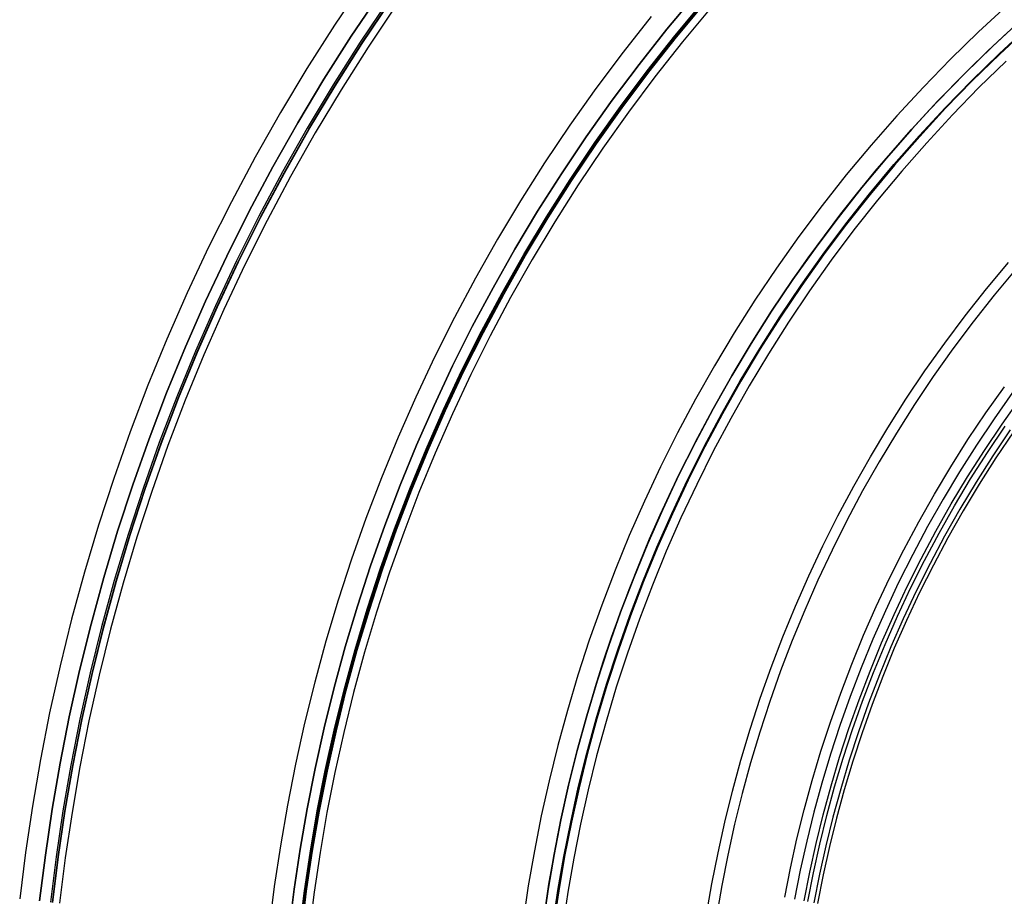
# Model space of a CAD drawing. Header units: millimetres. Extents: x 9981 to 10381, y 4361 to 4761.
# Tile 12 of 39: x 9982 to 10080, y 4584 to 4671. Entities that reach past the tile are written whole.
import ezdxf

# ---------------------------------------------------------------- set-up
doc = ezdxf.new("R2010")
doc.units = ezdxf.units.MM
doc.header["$MEASUREMENT"] = 0
doc.layers.add('0 filanca', color=1, linetype='Continuous')
doc.layers.add('0 filanca2', color=6, linetype='Continuous')

msp = doc.modelspace()

# ---------------------------------------------------------------- linework, layer by layer
at = {"layer": '0 filanca', "lineweight": -3}
for points in [[(9983.991, 4583.432), (9984.56, 4587.983), (9985.241, 4592.554), (9986.035, 4597.144), (9986.943, 4601.746), (9987.968, 4606.359), (9989.11, 4610.977), (9990.372, 4615.596), (9991.754, 4620.212), (9993.258, 4624.821), (9994.883, 4629.418), (9996.631, 4633.998), (9998.502, 4638.556), (10000.495, 4643.088), (10002.611, 4647.59), (10004.849, 4652.055), (10007.208, 4656.48), (10009.688, 4660.859), (10012.287, 4665.188), (10015.004, 4669.462), (10017.837, 4673.676)], [(9983.991, 4583.432), (9984.56, 4587.983), (9985.241, 4592.554), (9986.035, 4597.144), (9986.943, 4601.746), (9987.968, 4606.359), (9989.11, 4610.977), (9990.372, 4615.596), (9991.754, 4620.212), (9993.258, 4624.821), (9994.883, 4629.418), (9996.631, 4633.998), (9998.502, 4638.556), (10000.495, 4643.088), (10002.611, 4647.59), (10004.849, 4652.055), (10007.208, 4656.48), (10009.688, 4660.859), (10012.287, 4665.188), (10015.004, 4669.462), (10017.837, 4673.676)], [(9983.991, 4583.432), (9984.56, 4587.983), (9985.241, 4592.554), (9986.035, 4597.144), (9986.943, 4601.746), (9987.968, 4606.359), (9989.11, 4610.977), (9990.372, 4615.596), (9991.754, 4620.212), (9993.258, 4624.821), (9994.883, 4629.418), (9996.631, 4633.998), (9998.502, 4638.556), (10000.495, 4643.088), (10002.611, 4647.59), (10004.849, 4652.055), (10007.208, 4656.48), (10009.688, 4660.859), (10012.287, 4665.188), (10015.004, 4669.462), (10017.837, 4673.676)], [(9983.991, 4583.432), (9984.56, 4587.983), (9985.241, 4592.554), (9986.035, 4597.144), (9986.943, 4601.746), (9987.968, 4606.359), (9989.11, 4610.977), (9990.372, 4615.596), (9991.754, 4620.212), (9993.258, 4624.821), (9994.883, 4629.418), (9996.631, 4633.998), (9998.502, 4638.556), (10000.495, 4643.088), (10002.611, 4647.59), (10004.849, 4652.055), (10007.208, 4656.48), (10009.688, 4660.859), (10012.287, 4665.188), (10015.004, 4669.462), (10017.837, 4673.676)], [(9983.991, 4583.432), (9984.56, 4587.983), (9985.241, 4592.554), (9986.035, 4597.144), (9986.943, 4601.746), (9987.968, 4606.359), (9989.11, 4610.977), (9990.372, 4615.596), (9991.754, 4620.212), (9993.258, 4624.821), (9994.883, 4629.418), (9996.631, 4633.998), (9998.502, 4638.556), (10000.495, 4643.088), (10002.611, 4647.59), (10004.849, 4652.055), (10007.208, 4656.48), (10009.688, 4660.859), (10012.287, 4665.188), (10015.004, 4669.462), (10017.837, 4673.676)], [(10018.725, 4673.063), (10015.908, 4668.872), (10013.206, 4664.621), (10010.621, 4660.315), (10008.154, 4655.96), (10005.808, 4651.559), (10003.582, 4647.118), (10001.478, 4642.641), (9999.495, 4638.134), (9997.635, 4633.6), (9995.896, 4629.045), (9994.28, 4624.474), (9992.785, 4619.89), (9991.41, 4615.299), (9990.155, 4610.705), (9989.019, 4606.112), (9988, 4601.525), (9987.096, 4596.947), (9986.307, 4592.383), (9985.63, 4587.836), (9985.064, 4583.31)], [(10008.831, 4580.614), (10009.329, 4584.59), (10009.924, 4588.585), (10010.617, 4592.594), (10011.411, 4596.616), (10012.306, 4600.646), (10013.305, 4604.681), (10014.407, 4608.717), (10015.615, 4612.751), (10016.928, 4616.777), (10018.348, 4620.794), (10019.876, 4624.795), (10021.51, 4628.778), (10023.252, 4632.738), (10025.1, 4636.671), (10027.056, 4640.573), (10029.117, 4644.439), (10031.284, 4648.265), (10033.555, 4652.048), (10035.929, 4655.782), (10038.404, 4659.464), (10040.979, 4663.09), (10043.652, 4666.655), (10046.42, 4670.156), (10049.282, 4673.59)], [(10008.831, 4580.614), (10009.329, 4584.59), (10009.924, 4588.585), (10010.617, 4592.594), (10011.411, 4596.616), (10012.306, 4600.646), (10013.305, 4604.681), (10014.407, 4608.717), (10015.615, 4612.751), (10016.928, 4616.777), (10018.348, 4620.794), (10019.876, 4624.795), (10021.51, 4628.778), (10023.252, 4632.738), (10025.1, 4636.671), (10027.056, 4640.573), (10029.117, 4644.439), (10031.284, 4648.265), (10033.555, 4652.048), (10035.929, 4655.782), (10038.404, 4659.464), (10040.979, 4663.09), (10043.652, 4666.655), (10046.42, 4670.156), (10049.282, 4673.59)], [(10008.831, 4580.614), (10009.329, 4584.59), (10009.924, 4588.585), (10010.617, 4592.594), (10011.411, 4596.616), (10012.306, 4600.646), (10013.305, 4604.681), (10014.407, 4608.717), (10015.615, 4612.751), (10016.928, 4616.777), (10018.348, 4620.794), (10019.876, 4624.795), (10021.51, 4628.778), (10023.252, 4632.738), (10025.1, 4636.671), (10027.056, 4640.573), (10029.117, 4644.439), (10031.284, 4648.265), (10033.555, 4652.048), (10035.929, 4655.782), (10038.404, 4659.464), (10040.979, 4663.09), (10043.652, 4666.655), (10046.42, 4670.156), (10049.282, 4673.59)], [(10008.831, 4580.614), (10009.329, 4584.59), (10009.924, 4588.585), (10010.617, 4592.594), (10011.411, 4596.616), (10012.306, 4600.646), (10013.305, 4604.681), (10014.407, 4608.717), (10015.615, 4612.751), (10016.928, 4616.777), (10018.348, 4620.794), (10019.876, 4624.795), (10021.51, 4628.778), (10023.252, 4632.738), (10025.1, 4636.671), (10027.056, 4640.573), (10029.117, 4644.439), (10031.284, 4648.265), (10033.555, 4652.048), (10035.929, 4655.782), (10038.404, 4659.464), (10040.979, 4663.09), (10043.652, 4666.655), (10046.42, 4670.156), (10049.282, 4673.59)], [(10008.831, 4580.614), (10009.329, 4584.59), (10009.924, 4588.585), (10010.617, 4592.594), (10011.411, 4596.616), (10012.306, 4600.646), (10013.305, 4604.681), (10014.407, 4608.717), (10015.615, 4612.751), (10016.928, 4616.777), (10018.348, 4620.794), (10019.876, 4624.795), (10021.51, 4628.778), (10023.252, 4632.738), (10025.1, 4636.671), (10027.056, 4640.573), (10029.117, 4644.439), (10031.284, 4648.265), (10033.555, 4652.048), (10035.929, 4655.782), (10038.404, 4659.464), (10040.979, 4663.09), (10043.652, 4666.655), (10046.42, 4670.156), (10049.282, 4673.59)], [(10008.831, 4580.614), (10009.329, 4584.59), (10009.924, 4588.585), (10010.617, 4592.594), (10011.411, 4596.616), (10012.306, 4600.646), (10013.305, 4604.681), (10014.407, 4608.717), (10015.615, 4612.751), (10016.928, 4616.777), (10018.348, 4620.794), (10019.876, 4624.795), (10021.51, 4628.778), (10023.252, 4632.738), (10025.1, 4636.671), (10027.056, 4640.573), (10029.117, 4644.439), (10031.284, 4648.265), (10033.555, 4652.048), (10035.929, 4655.782), (10038.404, 4659.464), (10040.979, 4663.09), (10043.652, 4666.655), (10046.42, 4670.156), (10049.282, 4673.59)], [(10018.876, 4672.958), (10016.061, 4668.771), (10013.362, 4664.524), (10010.779, 4660.223), (10008.315, 4655.872), (10005.971, 4651.475), (10003.747, 4647.038), (10001.645, 4642.565), (9999.664, 4638.062), (9997.805, 4633.533), (9996.069, 4628.982), (9994.454, 4624.415), (9992.96, 4619.835), (9991.586, 4615.249), (9990.333, 4610.659), (9989.197, 4606.07), (9988.179, 4601.487), (9987.277, 4596.914), (9986.488, 4592.354), (9985.812, 4587.811), (9985.246, 4583.29)], [(9985.261, 4583.288), (9985.827, 4587.809), (9986.503, 4592.351), (9987.292, 4596.911), (9988.194, 4601.484), (9989.212, 4606.067), (9990.348, 4610.655), (9991.601, 4615.244), (9992.974, 4619.831), (9994.468, 4624.41), (9996.083, 4628.977), (9997.82, 4633.527), (9999.678, 4638.056), (10001.659, 4642.559), (10003.761, 4647.031), (10005.984, 4651.468), (10008.329, 4655.864), (10010.792, 4660.215), (10013.375, 4664.516), (10016.074, 4668.763), (10018.889, 4672.95)], [(9985.29, 4583.285), (9985.856, 4587.805), (9986.532, 4592.347), (9987.32, 4596.906), (9988.222, 4601.478), (9989.24, 4606.06), (9990.375, 4610.648), (9991.629, 4615.236), (9993.002, 4619.822), (9994.495, 4624.4), (9996.11, 4628.967), (9997.846, 4633.516), (9999.705, 4638.045), (10001.685, 4642.547), (10003.787, 4647.019), (10006.01, 4651.455), (10008.354, 4655.85), (10010.817, 4660.201), (10013.399, 4664.501), (10016.098, 4668.747), (10018.912, 4672.933)], [(10009.851, 4580.498), (10010.345, 4584.451), (10010.936, 4588.422), (10011.626, 4592.408), (10012.415, 4596.406), (10013.305, 4600.412), (10014.297, 4604.423), (10015.393, 4608.435), (10016.594, 4612.444), (10017.899, 4616.447), (10019.311, 4620.44), (10020.829, 4624.418), (10022.454, 4628.377), (10024.185, 4632.314), (10026.023, 4636.223), (10027.967, 4640.102), (10030.016, 4643.945), (10032.17, 4647.749), (10034.428, 4651.509), (10036.787, 4655.221), (10039.248, 4658.881), (10041.807, 4662.485), (10044.464, 4666.03), (10047.216, 4669.51), (10050.061, 4672.923)], [(10009.952, 4580.487), (10010.447, 4584.437), (10011.038, 4588.406), (10011.727, 4592.389), (10012.515, 4596.385), (10013.404, 4600.388), (10014.396, 4604.397), (10015.492, 4608.407), (10016.691, 4612.414), (10017.996, 4616.414), (10019.407, 4620.404), (10020.925, 4624.38), (10022.548, 4628.337), (10024.279, 4632.271), (10026.115, 4636.178), (10028.058, 4640.055), (10030.106, 4643.896), (10032.259, 4647.697), (10034.515, 4651.455), (10036.873, 4655.165), (10039.332, 4658.823), (10041.89, 4662.425), (10044.546, 4665.967), (10047.296, 4669.445), (10050.139, 4672.856)], [(10050.143, 4672.853), (10047.3, 4669.442), (10044.55, 4665.964), (10041.894, 4662.422), (10039.336, 4658.82), (10036.877, 4655.162), (10034.519, 4651.452), (10032.263, 4647.694), (10030.111, 4643.893), (10028.063, 4640.052), (10026.12, 4636.176), (10024.283, 4632.269), (10022.553, 4628.335), (10020.929, 4624.378), (10019.412, 4620.403), (10018.001, 4616.413), (10016.696, 4612.412), (10015.497, 4608.405), (10014.401, 4604.396), (10013.409, 4600.387), (10012.52, 4596.384), (10011.732, 4592.388), (10011.043, 4588.405), (10010.452, 4584.436), (10009.957, 4580.486)], [(10010.074, 4580.473), (10010.568, 4584.42), (10011.159, 4588.386), (10011.847, 4592.367), (10012.635, 4596.359), (10013.524, 4600.36), (10014.515, 4604.366), (10015.61, 4608.373), (10016.808, 4612.377), (10018.113, 4616.375), (10019.522, 4620.362), (10021.039, 4624.335), (10022.661, 4628.289), (10024.39, 4632.22), (10026.226, 4636.125), (10028.167, 4639.998), (10030.214, 4643.837), (10032.365, 4647.635), (10034.619, 4651.39), (10036.976, 4655.098), (10039.433, 4658.753), (10041.989, 4662.353), (10044.643, 4665.892), (10047.391, 4669.368), (10050.232, 4672.776)], [(10034.098, 4581.198), (10034.607, 4584.615), (10035.2, 4588.045), (10035.879, 4591.486), (10036.645, 4594.934), (10037.499, 4598.385), (10038.442, 4601.838), (10039.475, 4605.289), (10040.599, 4608.734), (10041.814, 4612.169), (10043.12, 4615.593), (10044.519, 4619), (10046.009, 4622.388), (10047.59, 4625.753), (10049.263, 4629.09), (10051.027, 4632.398), (10052.88, 4635.671), (10054.823, 4638.907), (10056.854, 4642.102), (10058.971, 4645.252), (10061.174, 4648.354), (10063.461, 4651.404), (10065.829, 4654.399), (10068.277, 4657.336), (10070.803, 4660.212), (10073.403, 4663.023), (10076.077, 4665.767), (10078.821, 4668.44), (10081.632, 4671.041)], [(10034.098, 4581.198), (10034.607, 4584.615), (10035.2, 4588.045), (10035.879, 4591.486), (10036.645, 4594.934), (10037.499, 4598.385), (10038.442, 4601.838), (10039.475, 4605.289), (10040.599, 4608.734), (10041.814, 4612.169), (10043.12, 4615.593), (10044.519, 4619), (10046.009, 4622.388), (10047.59, 4625.753), (10049.263, 4629.09), (10051.027, 4632.398), (10052.88, 4635.671), (10054.823, 4638.907), (10056.854, 4642.102), (10058.971, 4645.252), (10061.174, 4648.354), (10063.461, 4651.404), (10065.829, 4654.399), (10068.277, 4657.336), (10070.803, 4660.212), (10073.403, 4663.023), (10076.077, 4665.767), (10078.821, 4668.44), (10081.632, 4671.041)], [(10034.098, 4581.198), (10034.607, 4584.615), (10035.2, 4588.045), (10035.879, 4591.486), (10036.645, 4594.934), (10037.499, 4598.385), (10038.442, 4601.838), (10039.475, 4605.289), (10040.599, 4608.734), (10041.814, 4612.169), (10043.12, 4615.593), (10044.519, 4619), (10046.009, 4622.388), (10047.59, 4625.753), (10049.263, 4629.09), (10051.027, 4632.398), (10052.88, 4635.671), (10054.823, 4638.907), (10056.854, 4642.102), (10058.971, 4645.252), (10061.174, 4648.354), (10063.461, 4651.404), (10065.829, 4654.399), (10068.277, 4657.336), (10070.803, 4660.212), (10073.403, 4663.023), (10076.077, 4665.767), (10078.821, 4668.44), (10081.632, 4671.041)], [(10034.098, 4581.198), (10034.607, 4584.615), (10035.2, 4588.045), (10035.879, 4591.486), (10036.645, 4594.934), (10037.499, 4598.385), (10038.442, 4601.838), (10039.475, 4605.289), (10040.599, 4608.734), (10041.814, 4612.169), (10043.12, 4615.593), (10044.519, 4619), (10046.009, 4622.388), (10047.59, 4625.753), (10049.263, 4629.09), (10051.027, 4632.398), (10052.88, 4635.671), (10054.823, 4638.907), (10056.854, 4642.102), (10058.971, 4645.252), (10061.174, 4648.354), (10063.461, 4651.404), (10065.829, 4654.399), (10068.277, 4657.336), (10070.803, 4660.212), (10073.403, 4663.023), (10076.077, 4665.767), (10078.821, 4668.44), (10081.632, 4671.041)], [(10082.294, 4670.307), (10079.502, 4667.723), (10076.777, 4665.067), (10074.121, 4662.342), (10071.537, 4659.549), (10069.028, 4656.693), (10066.597, 4653.776), (10064.244, 4650.8), (10061.973, 4647.771), (10059.785, 4644.69), (10057.681, 4641.561), (10055.664, 4638.387), (10053.735, 4635.173), (10051.893, 4631.922), (10050.141, 4628.636), (10048.48, 4625.321), (10046.909, 4621.979), (10045.429, 4618.613), (10044.04, 4615.229), (10042.742, 4611.828), (10041.535, 4608.415), (10040.419, 4604.994), (10039.393, 4601.566), (10038.456, 4598.136), (10037.608, 4594.708), (10036.847, 4591.283), (10036.172, 4587.865), (10035.583, 4584.458), (10035.078, 4581.064)], [(10035.078, 4581.064), (10035.583, 4584.458), (10036.172, 4587.865), (10036.847, 4591.283), (10037.608, 4594.708), (10038.456, 4598.136), (10039.393, 4601.566), (10040.419, 4604.994), (10041.535, 4608.415), (10042.742, 4611.828), (10044.04, 4615.229), (10045.429, 4618.613), (10046.909, 4621.979), (10048.48, 4625.321), (10050.141, 4628.636), (10051.893, 4631.922), (10053.735, 4635.173), (10055.664, 4638.387), (10057.681, 4641.561), (10059.785, 4644.69), (10061.973, 4647.771), (10064.244, 4650.8), (10066.597, 4653.776), (10069.028, 4656.693), (10071.537, 4659.549), (10074.121, 4662.342), (10076.777, 4665.067), (10079.502, 4667.723), (10082.294, 4670.307)], [(10082.342, 4670.254), (10079.551, 4667.672), (10076.827, 4665.017), (10074.172, 4662.293), (10071.59, 4659.502), (10069.082, 4656.647), (10066.652, 4653.731), (10064.3, 4650.757), (10062.03, 4647.729), (10059.843, 4644.649), (10057.741, 4641.522), (10055.725, 4638.35), (10053.796, 4635.137), (10051.956, 4631.887), (10050.205, 4628.604), (10048.544, 4625.29), (10046.974, 4621.949), (10045.494, 4618.586), (10044.106, 4615.203), (10042.809, 4611.804), (10041.603, 4608.393), (10040.487, 4604.972), (10039.461, 4601.547), (10038.525, 4598.118), (10037.677, 4594.691), (10036.916, 4591.268), (10036.242, 4587.852), (10035.653, 4584.447), (10035.148, 4581.054)], [(10033.966, 4580.21), (10034.683, 4585.087), (10035.573, 4589.989), (10036.639, 4594.909), (10037.884, 4599.837), (10039.312, 4604.764), (10040.095, 4607.225), (10040.924, 4609.681), (10041.8, 4612.133), (10042.723, 4614.578), (10043.692, 4617.015), (10044.708, 4619.444), (10045.771, 4621.862), (10046.88, 4624.269), (10048.036, 4626.663), (10049.238, 4629.043), (10050.487, 4631.407), (10051.782, 4633.755), (10053.122, 4636.084), (10054.508, 4638.395), (10055.938, 4640.684), (10057.413, 4642.952), (10058.932, 4645.196), (10060.495, 4647.415), (10062.101, 4649.609), (10063.748, 4651.776), (10065.438, 4653.915), (10067.168, 4656.024), (10068.938, 4658.103), (10070.747, 4660.15), (10072.595, 4662.165), (10074.48, 4664.145), (10076.402, 4666.091), (10078.36, 4668), (10080.352, 4669.873)], [(10050.379, 4582.078), (10050.908, 4585.138), (10051.514, 4588.208), (10052.197, 4591.283), (10052.959, 4594.362), (10053.8, 4597.443), (10054.722, 4600.521), (10055.725, 4603.594), (10056.808, 4606.659), (10057.974, 4609.713), (10059.221, 4612.752), (10060.55, 4615.774), (10061.961, 4618.776), (10063.453, 4621.753), (10065.027, 4624.704), (10066.68, 4627.624), (10068.413, 4630.51), (10070.225, 4633.36), (10072.114, 4636.17), (10074.079, 4638.937), (10076.118, 4641.658), (10078.231, 4644.33), (10080.415, 4646.95)], [(10081.175, 4646.3), (10079.007, 4643.7), (10076.911, 4641.048), (10074.887, 4638.348), (10072.936, 4635.602), (10071.062, 4632.813), (10069.264, 4629.985), (10067.544, 4627.12), (10065.903, 4624.222), (10064.342, 4621.294), (10062.861, 4618.339), (10061.461, 4615.36), (10060.141, 4612.361), (10058.904, 4609.344), (10057.747, 4606.314), (10056.671, 4603.272), (10055.676, 4600.222), (10054.762, 4597.167), (10053.927, 4594.111), (10053.171, 4591.055), (10052.493, 4588.002), (10051.892, 4584.957), (10051.366, 4581.92)], [(10058.157, 4583.797), (10058.729, 4586.695), (10059.374, 4589.599), (10060.093, 4592.506), (10060.888, 4595.414), (10061.758, 4598.32), (10062.704, 4601.222), (10063.728, 4604.116), (10064.828, 4606.999), (10066.006, 4609.869), (10067.26, 4612.722), (10068.593, 4615.556), (10070.002, 4618.367), (10071.487, 4621.153), (10073.048, 4623.91), (10074.684, 4626.636), (10076.395, 4629.326), (10078.178, 4631.979), (10080.034, 4634.592)], [(10080.841, 4634.002), (10079.001, 4631.411), (10077.232, 4628.779), (10075.535, 4626.11), (10073.912, 4623.406), (10072.363, 4620.671), (10070.89, 4617.908), (10069.492, 4615.119), (10068.171, 4612.308), (10066.926, 4609.478), (10065.758, 4606.631), (10064.666, 4603.771), (10063.651, 4600.9), (10062.712, 4598.022), (10061.849, 4595.139), (10061.061, 4592.254), (10060.347, 4589.37), (10059.707, 4586.49), (10059.14, 4583.615)], [(10060.076, 4583.442), (10060.639, 4586.294), (10061.274, 4589.153), (10061.982, 4592.015), (10062.764, 4594.877), (10063.621, 4597.738), (10064.552, 4600.594), (10065.56, 4603.442), (10066.643, 4606.281), (10067.802, 4609.105), (10069.037, 4611.914), (10070.349, 4614.704), (10071.735, 4617.471), (10073.198, 4620.213), (10074.734, 4622.927), (10076.345, 4625.61), (10078.029, 4628.258), (10079.784, 4630.87), (10081.61, 4633.441)], [(10060.441, 4583.374), (10061.003, 4586.218), (10061.636, 4589.068), (10062.342, 4591.921), (10063.121, 4594.775), (10063.975, 4597.627), (10064.904, 4600.474), (10065.908, 4603.314), (10066.988, 4606.144), (10068.144, 4608.96), (10069.375, 4611.76), (10070.683, 4614.541), (10072.065, 4617.3), (10073.523, 4620.034), (10075.055, 4622.74), (10076.661, 4625.414), (10078.339, 4628.055), (10080.09, 4630.659)], [(10080.607, 4630.301), (10078.866, 4627.711), (10077.196, 4625.084), (10075.598, 4622.423), (10074.074, 4619.731), (10072.624, 4617.012), (10071.248, 4614.267), (10069.948, 4611.5), (10068.722, 4608.714), (10067.573, 4605.912), (10066.498, 4603.097), (10065.499, 4600.272), (10064.575, 4597.439), (10063.726, 4594.602), (10062.95, 4591.763), (10062.248, 4588.924), (10061.618, 4586.089), (10061.059, 4583.26)], [(10080.912, 4630.09), (10079.176, 4627.508), (10077.512, 4624.889), (10075.919, 4622.236), (10074.399, 4619.552), (10072.954, 4616.841), (10071.582, 4614.105), (10070.286, 4611.346), (10069.064, 4608.569), (10067.918, 4605.776), (10066.847, 4602.969), (10065.851, 4600.153), (10064.93, 4597.328), (10064.083, 4594.5), (10063.309, 4591.669), (10062.609, 4588.839), (10061.981, 4586.013), (10061.425, 4583.192)]]:
    msp.add_lwpolyline(points, dxfattribs=at)
at = {"layer": '0 filanca2', "lineweight": -3}
for points in [[(10016.191, 4674.813), (10013.33, 4670.557), (10010.586, 4666.24), (10007.96, 4661.867), (10005.455, 4657.443), (10003.072, 4652.974), (10000.812, 4648.463), (9998.674, 4643.916), (9996.661, 4639.338), (9994.771, 4634.734), (9993.006, 4630.108), (9991.364, 4625.465), (9989.845, 4620.809), (9988.449, 4616.146), (9987.175, 4611.481), (9986.02, 4606.816), (9984.985, 4602.157), (9984.068, 4597.507), (9983.266, 4592.872), (9982.579, 4588.254), (9982.004, 4583.657)], [(10016.191, 4674.813), (10013.33, 4670.557), (10010.586, 4666.24), (10007.96, 4661.867), (10005.455, 4657.443), (10003.072, 4652.974), (10000.812, 4648.463), (9998.674, 4643.916), (9996.661, 4639.338), (9994.771, 4634.734), (9993.006, 4630.108), (9991.364, 4625.465), (9989.845, 4620.809), (9988.449, 4616.146), (9987.175, 4611.481), (9986.02, 4606.816), (9984.985, 4602.157), (9984.068, 4597.507), (9983.266, 4592.872), (9982.579, 4588.254), (9982.004, 4583.657)], [(10017.837, 4673.676), (10015.004, 4669.462), (10012.287, 4665.188), (10009.688, 4660.859), (10007.208, 4656.48), (10004.849, 4652.055), (10002.611, 4647.59), (10000.495, 4643.088), (9998.502, 4638.556), (9996.631, 4633.998), (9994.883, 4629.418), (9993.258, 4624.821), (9991.754, 4620.212), (9990.372, 4615.596), (9989.11, 4610.977), (9987.968, 4606.359), (9986.943, 4601.746), (9986.035, 4597.144), (9985.241, 4592.554), (9984.56, 4587.983), (9983.991, 4583.432)], [(10017.837, 4673.676), (10015.004, 4669.462), (10012.287, 4665.188), (10009.688, 4660.859), (10007.208, 4656.48), (10004.849, 4652.055), (10002.611, 4647.59), (10000.495, 4643.088), (9998.502, 4638.556), (9996.631, 4633.998), (9994.883, 4629.418), (9993.258, 4624.821), (9991.754, 4620.212), (9990.372, 4615.596), (9989.11, 4610.977), (9987.968, 4606.359), (9986.943, 4601.746), (9986.035, 4597.144), (9985.241, 4592.554), (9984.56, 4587.983), (9983.991, 4583.432)], [(10017.837, 4673.676), (10015.004, 4669.462), (10012.287, 4665.188), (10009.688, 4660.859), (10007.208, 4656.48), (10004.849, 4652.055), (10002.611, 4647.59), (10000.495, 4643.088), (9998.502, 4638.556), (9996.631, 4633.998), (9994.883, 4629.418), (9993.258, 4624.821), (9991.754, 4620.212), (9990.372, 4615.596), (9989.11, 4610.977), (9987.968, 4606.359), (9986.943, 4601.746), (9986.035, 4597.144), (9985.241, 4592.554), (9984.56, 4587.983), (9983.991, 4583.432)], [(10017.837, 4673.676), (10015.004, 4669.462), (10012.287, 4665.188), (10009.688, 4660.859), (10007.208, 4656.48), (10004.849, 4652.055), (10002.611, 4647.59), (10000.495, 4643.088), (9998.502, 4638.556), (9996.631, 4633.998), (9994.883, 4629.418), (9993.258, 4624.821), (9991.754, 4620.212), (9990.372, 4615.596), (9989.11, 4610.977), (9987.968, 4606.359), (9986.943, 4601.746), (9986.035, 4597.144), (9985.241, 4592.554), (9984.56, 4587.983), (9983.991, 4583.432)], [(10049.282, 4673.59), (10046.42, 4670.156), (10043.652, 4666.655), (10040.979, 4663.09), (10038.404, 4659.464), (10035.929, 4655.782), (10033.555, 4652.048), (10031.284, 4648.265), (10029.117, 4644.439), (10027.056, 4640.573), (10025.1, 4636.671), (10023.252, 4632.738), (10021.51, 4628.778), (10019.876, 4624.795), (10018.348, 4620.794), (10016.928, 4616.777), (10015.615, 4612.751), (10014.407, 4608.717), (10013.305, 4604.681), (10012.306, 4600.646), (10011.411, 4596.616), (10010.617, 4592.594), (10009.924, 4588.585), (10009.329, 4584.59), (10008.831, 4580.614)], [(10049.282, 4673.59), (10046.42, 4670.156), (10043.652, 4666.655), (10040.979, 4663.09), (10038.404, 4659.464), (10035.929, 4655.782), (10033.555, 4652.048), (10031.284, 4648.265), (10029.117, 4644.439), (10027.056, 4640.573), (10025.1, 4636.671), (10023.252, 4632.738), (10021.51, 4628.778), (10019.876, 4624.795), (10018.348, 4620.794), (10016.928, 4616.777), (10015.615, 4612.751), (10014.407, 4608.717), (10013.305, 4604.681), (10012.306, 4600.646), (10011.411, 4596.616), (10010.617, 4592.594), (10009.924, 4588.585), (10009.329, 4584.59), (10008.831, 4580.614)], [(10049.282, 4673.59), (10046.42, 4670.156), (10043.652, 4666.655), (10040.979, 4663.09), (10038.404, 4659.464), (10035.929, 4655.782), (10033.555, 4652.048), (10031.284, 4648.265), (10029.117, 4644.439), (10027.056, 4640.573), (10025.1, 4636.671), (10023.252, 4632.738), (10021.51, 4628.778), (10019.876, 4624.795), (10018.348, 4620.794), (10016.928, 4616.777), (10015.615, 4612.751), (10014.407, 4608.717), (10013.305, 4604.681), (10012.306, 4600.646), (10011.411, 4596.616), (10010.617, 4592.594), (10009.924, 4588.585), (10009.329, 4584.59), (10008.831, 4580.614)], [(10049.282, 4673.59), (10046.42, 4670.156), (10043.652, 4666.655), (10040.979, 4663.09), (10038.404, 4659.464), (10035.929, 4655.782), (10033.555, 4652.048), (10031.284, 4648.265), (10029.117, 4644.439), (10027.056, 4640.573), (10025.1, 4636.671), (10023.252, 4632.738), (10021.51, 4628.778), (10019.876, 4624.795), (10018.348, 4620.794), (10016.928, 4616.777), (10015.615, 4612.751), (10014.407, 4608.717), (10013.305, 4604.681), (10012.306, 4600.646), (10011.411, 4596.616), (10010.617, 4592.594), (10009.924, 4588.585), (10009.329, 4584.59), (10008.831, 4580.614)], [(10019.482, 4672.54), (10016.678, 4668.368), (10013.989, 4664.137), (10011.416, 4659.852), (10008.961, 4655.517), (10006.625, 4651.137), (10004.41, 4646.716), (10002.315, 4642.26), (10000.342, 4637.774), (9998.491, 4633.261), (9996.76, 4628.728), (9995.151, 4624.178), (9993.663, 4619.615), (9992.295, 4615.046), (9991.046, 4610.473), (9989.915, 4605.902), (9988.9, 4601.336), (9988.001, 4596.78), (9987.216, 4592.237), (9986.542, 4587.711), (9985.978, 4583.206)], [(10019.482, 4672.54), (10016.678, 4668.368), (10013.989, 4664.137), (10011.416, 4659.852), (10008.961, 4655.517), (10006.625, 4651.137), (10004.41, 4646.716), (10002.315, 4642.26), (10000.342, 4637.774), (9998.491, 4633.261), (9996.76, 4628.728), (9995.151, 4624.178), (9993.663, 4619.615), (9992.295, 4615.046), (9991.046, 4610.473), (9989.915, 4605.902), (9988.9, 4601.336), (9988.001, 4596.78), (9987.216, 4592.237), (9986.542, 4587.711), (9985.978, 4583.206)], [(10050.801, 4672.289), (10047.973, 4668.896), (10045.236, 4665.435), (10042.595, 4661.911), (10040.049, 4658.327), (10037.603, 4654.688), (10035.256, 4650.997), (10033.012, 4647.258), (10030.87, 4643.476), (10028.832, 4639.654), (10026.9, 4635.798), (10025.072, 4631.91), (10023.351, 4627.996), (10021.735, 4624.059), (10020.226, 4620.104), (10018.822, 4616.134), (10017.524, 4612.154), (10016.33, 4608.167), (10015.24, 4604.177), (10014.253, 4600.189), (10013.368, 4596.206), (10012.584, 4592.231), (10011.898, 4588.267), (10011.311, 4584.319), (10010.819, 4580.389)], [(10050.801, 4672.289), (10047.973, 4668.896), (10045.236, 4665.435), (10042.595, 4661.911), (10040.049, 4658.327), (10037.603, 4654.688), (10035.256, 4650.997), (10033.012, 4647.258), (10030.87, 4643.476), (10028.832, 4639.654), (10026.9, 4635.798), (10025.072, 4631.91), (10023.351, 4627.996), (10021.735, 4624.059), (10020.226, 4620.104), (10018.822, 4616.134), (10017.524, 4612.154), (10016.33, 4608.167), (10015.24, 4604.177), (10014.253, 4600.189), (10013.368, 4596.206), (10012.584, 4592.231), (10011.898, 4588.267), (10011.311, 4584.319), (10010.819, 4580.389)], [(10080.293, 4672.527), (10077.444, 4669.891), (10074.663, 4667.181), (10071.953, 4664.4), (10069.317, 4661.551), (10066.757, 4658.636), (10064.276, 4655.66), (10061.876, 4652.624), (10059.558, 4649.533), (10057.326, 4646.389), (10055.18, 4643.196), (10053.121, 4639.958), (10051.153, 4636.679), (10049.274, 4633.361), (10047.486, 4630.009), (10045.791, 4626.626), (10044.188, 4623.216), (10042.678, 4619.782), (10041.261, 4616.329), (10039.937, 4612.859), (10038.705, 4609.377), (10037.566, 4605.886), (10036.519, 4602.389), (10035.563, 4598.889), (10034.698, 4595.391), (10033.921, 4591.896), (10033.233, 4588.409), (10032.632, 4584.933), (10032.116, 4581.469)], [(10080.293, 4672.527), (10077.444, 4669.891), (10074.663, 4667.181), (10071.953, 4664.4), (10069.317, 4661.551), (10066.757, 4658.636), (10064.276, 4655.66), (10061.876, 4652.624), (10059.558, 4649.533), (10057.326, 4646.389), (10055.18, 4643.196), (10053.121, 4639.958), (10051.153, 4636.679), (10049.274, 4633.361), (10047.486, 4630.009), (10045.791, 4626.626), (10044.188, 4623.216), (10042.678, 4619.782), (10041.261, 4616.329), (10039.937, 4612.859), (10038.705, 4609.377), (10037.566, 4605.886), (10036.519, 4602.389), (10035.563, 4598.889), (10034.698, 4595.391), (10033.921, 4591.896), (10033.233, 4588.409), (10032.632, 4584.933), (10032.116, 4581.469)], [(10044.867, 4671.417), (10042.067, 4667.875), (10039.363, 4664.269), (10036.759, 4660.601), (10034.255, 4656.877), (10031.854, 4653.099), (10029.556, 4649.273), (10027.365, 4645.402), (10025.279, 4641.491), (10023.301, 4637.545), (10021.431, 4633.566), (10019.669, 4629.56), (10018.016, 4625.531), (10016.471, 4621.484), (10015.035, 4617.421), (10013.706, 4613.348), (10012.484, 4609.268), (10011.369, 4605.185), (10010.359, 4601.103), (10009.453, 4597.027), (10008.651, 4592.958), (10007.949, 4588.902), (10007.348, 4584.862), (10006.844, 4580.84)], [(10044.867, 4671.417), (10042.067, 4667.875), (10039.363, 4664.269), (10036.759, 4660.601), (10034.255, 4656.877), (10031.854, 4653.099), (10029.556, 4649.273), (10027.365, 4645.402), (10025.279, 4641.491), (10023.301, 4637.545), (10021.431, 4633.566), (10019.669, 4629.56), (10018.016, 4625.531), (10016.471, 4621.484), (10015.035, 4617.421), (10013.706, 4613.348), (10012.484, 4609.268), (10011.369, 4605.185), (10010.359, 4601.103), (10009.453, 4597.027), (10008.651, 4592.958), (10007.949, 4588.902), (10007.348, 4584.862), (10006.844, 4580.84)], [(10081.632, 4671.041), (10078.821, 4668.44), (10076.077, 4665.767), (10073.403, 4663.023), (10070.803, 4660.212), (10068.277, 4657.336), (10065.829, 4654.399), (10063.461, 4651.404), (10061.174, 4648.354), (10058.971, 4645.252), (10056.854, 4642.102), (10054.823, 4638.907), (10052.88, 4635.671), (10051.027, 4632.398), (10049.263, 4629.09), (10047.59, 4625.753), (10046.009, 4622.388), (10044.519, 4619), (10043.12, 4615.593), (10041.814, 4612.169), (10040.599, 4608.734), (10039.475, 4605.289), (10038.442, 4601.838), (10037.499, 4598.385), (10036.645, 4594.934), (10035.879, 4591.486), (10035.2, 4588.045), (10034.607, 4584.615), (10034.098, 4581.198)], [(10081.632, 4671.041), (10078.821, 4668.44), (10076.077, 4665.767), (10073.403, 4663.023), (10070.803, 4660.212), (10068.277, 4657.336), (10065.829, 4654.399), (10063.461, 4651.404), (10061.174, 4648.354), (10058.971, 4645.252), (10056.854, 4642.102), (10054.823, 4638.907), (10052.88, 4635.671), (10051.027, 4632.398), (10049.263, 4629.09), (10047.59, 4625.753), (10046.009, 4622.388), (10044.519, 4619), (10043.12, 4615.593), (10041.814, 4612.169), (10040.599, 4608.734), (10039.475, 4605.289), (10038.442, 4601.838), (10037.499, 4598.385), (10036.645, 4594.934), (10035.879, 4591.486), (10035.2, 4588.045), (10034.607, 4584.615), (10034.098, 4581.198)], [(10081.632, 4671.041), (10078.821, 4668.44), (10076.077, 4665.767), (10073.403, 4663.023), (10070.803, 4660.212), (10068.277, 4657.336), (10065.829, 4654.399), (10063.461, 4651.404), (10061.174, 4648.354), (10058.971, 4645.252), (10056.854, 4642.102), (10054.823, 4638.907), (10052.88, 4635.671), (10051.027, 4632.398), (10049.263, 4629.09), (10047.59, 4625.753), (10046.009, 4622.388), (10044.519, 4619), (10043.12, 4615.593), (10041.814, 4612.169), (10040.599, 4608.734), (10039.475, 4605.289), (10038.442, 4601.838), (10037.499, 4598.385), (10036.645, 4594.934), (10035.879, 4591.486), (10035.2, 4588.045), (10034.607, 4584.615), (10034.098, 4581.198)], [(10081.632, 4671.041), (10078.821, 4668.44), (10076.077, 4665.767), (10073.403, 4663.023), (10070.803, 4660.212), (10068.277, 4657.336), (10065.829, 4654.399), (10063.461, 4651.404), (10061.174, 4648.354), (10058.971, 4645.252), (10056.854, 4642.102), (10054.823, 4638.907), (10052.88, 4635.671), (10051.027, 4632.398), (10049.263, 4629.09), (10047.59, 4625.753), (10046.009, 4622.388), (10044.519, 4619), (10043.12, 4615.593), (10041.814, 4612.169), (10040.599, 4608.734), (10039.475, 4605.289), (10038.442, 4601.838), (10037.499, 4598.385), (10036.645, 4594.934), (10035.879, 4591.486), (10035.2, 4588.045), (10034.607, 4584.615), (10034.098, 4581.198)], [(10080.198, 4666.99), (10077.491, 4664.352), (10074.854, 4661.646), (10072.288, 4658.872), (10069.796, 4656.036), (10067.381, 4653.138), (10065.045, 4650.184), (10062.79, 4647.175), (10060.617, 4644.115), (10058.528, 4641.007), (10056.524, 4637.856), (10054.608, 4634.664), (10052.779, 4631.435), (10051.04, 4628.172), (10049.389, 4624.879), (10047.829, 4621.56), (10046.359, 4618.218), (10044.98, 4614.857), (10043.691, 4611.48), (10042.493, 4608.09), (10041.384, 4604.692), (10040.365, 4601.288), (10039.434, 4597.882), (10038.592, 4594.477), (10037.836, 4591.075), (10037.166, 4587.681), (10036.581, 4584.297), (10036.079, 4580.926)], [(10080.198, 4666.99), (10077.491, 4664.352), (10074.854, 4661.646), (10072.288, 4658.872), (10069.796, 4656.036), (10067.381, 4653.138), (10065.045, 4650.184), (10062.79, 4647.175), (10060.617, 4644.115), (10058.528, 4641.007), (10056.524, 4637.856), (10054.608, 4634.664), (10052.779, 4631.435), (10051.04, 4628.172), (10049.389, 4624.879), (10047.829, 4621.56), (10046.359, 4618.218), (10044.98, 4614.857), (10043.691, 4611.48), (10042.493, 4608.09), (10041.384, 4604.692), (10040.365, 4601.288), (10039.434, 4597.882), (10038.592, 4594.477), (10037.836, 4591.075), (10037.166, 4587.681), (10036.581, 4584.297), (10036.079, 4580.926)]]:
    msp.add_lwpolyline(points, dxfattribs=at)

doc.saveas('drawing.dxf')
